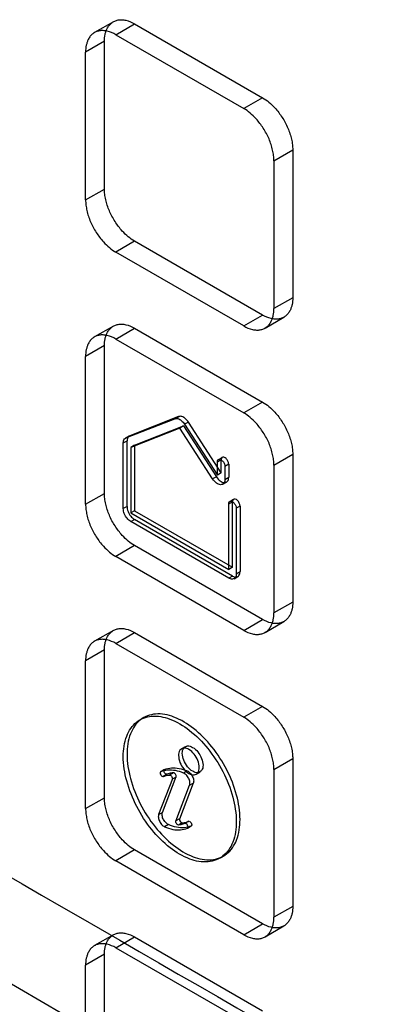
# Model space of a CAD drawing. Header units: millimetres. Extents: x 60 to 337, y 43 to 512.
# Tile 60 of 73: x 145 to 158, y 270 to 307. Entities that reach past the tile are written whole.
import ezdxf

# ---------------------------------------------------------------- set-up
doc = ezdxf.new("R2010")
doc.units = ezdxf.units.MM
doc.header["$LTSCALE"] = 36.045028
doc.layers.get('0').update_dxf_attribs({"linetype": 'CONTINUOUS'})

msp = doc.modelspace()

# ---------------------------------------------------------------- linework, layer by layer
at = {"color": 7, "linetype": 'CONTINUOUS'}
for p, q in [((148.128, 307.153), (147.421, 306.745)), ((148.218, 306.666), (148.925, 307.074)), ((148.925, 307.074), (153.733, 304.298)), ((148.218, 306.666), (153.026, 303.89)), ((147.793, 306.421), (147.086, 306.013)), ((147.793, 300.869), (147.793, 306.421)), ((147.086, 300.461), (147.086, 306.013)), ((153.733, 304.298), (153.026, 303.89)), ((154.157, 301.93), (154.864, 302.338)), ((154.864, 302.338), (154.864, 296.786)), ((154.157, 301.93), (154.157, 296.378)), ((147.086, 300.461), (147.793, 300.869)), ((148.925, 298.909), (148.218, 298.501)), ((153.733, 296.133), (148.925, 298.909)), ((153.026, 295.725), (148.218, 298.501)), ((154.864, 296.786), (154.157, 296.378)), ((153.026, 295.725), (153.733, 296.133)), ((153.823, 295.646), (154.53, 296.054)), ((148.128, 295.722), (147.421, 295.314)), ((148.218, 295.235), (148.925, 295.643)), ((148.925, 295.643), (153.733, 292.867)), ((148.218, 295.235), (153.026, 292.459)), ((147.793, 294.99), (147.086, 294.582)), ((147.793, 289.438), (147.793, 294.99)), ((147.086, 289.029), (147.086, 294.582)), ((153.733, 292.867), (153.026, 292.459)), ((148.599, 291.522), (150.436, 292.241)), ((150.578, 292.323), (148.741, 291.603)), ((150.44, 292.242), (150.581, 292.324)), ((150.622, 291.887), (148.783, 291.167)), ((148.925, 291.249), (150.763, 291.969)), ((150.763, 291.969), (150.622, 291.887)), ((151.854, 289.982), (150.622, 291.887)), ((150.763, 291.969), (151.996, 290.063)), ((150.945, 292.114), (150.804, 292.032)), ((150.804, 292.032), (152.036, 290.127)), ((152.177, 290.208), (150.945, 292.114)), ((148.5, 291.331), (148.642, 291.412)), ((148.584, 291.514), (148.726, 291.596)), ((148.743, 291.604), (148.601, 291.522)), ((148.642, 288.948), (148.642, 291.412)), ((148.5, 288.866), (148.5, 291.331)), ((148.925, 291.249), (148.783, 291.167)), ((148.783, 291.167), (148.783, 288.703)), ((148.925, 291.249), (148.925, 288.784)), ((152.036, 290.617), (152.177, 290.698)), ((152.077, 290.708), (152.219, 290.79)), ((152.177, 290.208), (152.177, 290.698)), ((154.157, 290.499), (154.864, 290.907)), ((154.864, 290.907), (154.864, 285.355)), ((152.036, 290.127), (152.036, 290.617)), ((152.46, 290.535), (152.319, 290.453)), ((152.319, 290.453), (152.319, 289.964)), ((152.46, 290.535), (152.46, 290.045)), ((154.157, 290.499), (154.157, 284.947)), ((151.996, 290.063), (151.854, 289.982)), ((152.177, 290.208), (152.036, 290.127)), ((152.319, 289.964), (152.46, 290.045)), ((181.927, 249.272), (111.892, 289.706)), ((152.236, 289.78), (152.377, 289.862)), ((147.086, 289.029), (147.793, 289.438)), ((152.502, 289.136), (152.643, 289.218)), ((148.642, 288.948), (148.5, 288.866)), ((152.46, 289.044), (152.602, 289.126)), ((152.46, 286.58), (152.46, 289.044)), ((152.602, 286.662), (152.602, 289.126)), ((152.884, 288.963), (152.743, 288.881)), ((152.743, 288.881), (152.743, 286.417)), ((152.884, 288.963), (152.884, 286.498)), ((148.925, 288.784), (148.783, 288.703)), ((148.783, 288.703), (152.46, 286.58)), ((148.783, 288.376), (148.925, 288.458)), ((148.925, 288.784), (152.602, 286.662)), ((152.602, 286.335), (148.925, 288.458)), ((152.46, 286.253), (148.783, 288.376)), ((148.925, 287.478), (148.218, 287.07)), ((153.733, 284.702), (148.925, 287.478)), ((153.026, 284.294), (148.218, 287.07)), ((152.602, 286.662), (152.46, 286.58)), ((152.602, 286.335), (152.46, 286.253)), ((152.66, 286.234), (152.802, 286.315)), ((152.743, 286.417), (152.884, 286.498)), ((154.864, 285.355), (154.157, 284.947)), ((153.026, 284.294), (153.733, 284.702)), ((153.823, 284.215), (154.53, 284.623)), ((148.128, 284.291), (147.421, 283.883)), ((148.218, 283.804), (148.925, 284.212)), ((148.925, 284.212), (153.733, 281.436)), ((148.218, 283.804), (153.026, 281.028)), ((147.793, 283.559), (147.086, 283.151)), ((147.793, 278.007), (147.793, 283.559)), ((147.086, 277.598), (147.086, 283.151)), ((153.733, 281.436), (153.026, 281.028)), ((149.122, 280.931), (149.263, 281.013)), ((150.691, 279.845), (150.832, 279.927)), ((154.157, 279.068), (154.864, 279.476)), ((154.864, 279.476), (154.864, 273.924)), ((150.053, 279.069), (149.907, 278.985)), ((150.143, 278.891), (150.002, 278.809)), ((150.382, 278.943), (150.241, 278.861)), ((150.901, 279.016), (150.76, 278.935)), ((151.241, 278.892), (151.382, 278.974)), ((154.157, 279.068), (154.157, 273.516)), ((150.348, 278.721), (149.829, 277.374)), ((149.971, 277.456), (150.489, 278.802)), ((150.483, 278.785), (150.342, 278.703)), ((150.468, 277.122), (150.99, 278.476)), ((151.131, 278.557), (150.61, 277.204)), ((150.99, 278.476), (151.131, 278.557)), ((147.086, 277.598), (147.793, 278.007)), ((149.829, 277.374), (149.971, 277.456)), ((150.195, 276.999), (150.053, 276.918)), ((150.616, 277.221), (150.475, 277.139)), ((150.717, 277.063), (150.576, 276.982)), ((150.957, 277.122), (150.816, 277.04)), ((150.909, 276.864), (151.054, 276.947)), ((148.925, 276.047), (148.218, 275.639)), ((153.733, 273.271), (148.925, 276.047)), ((153.026, 272.863), (148.218, 275.639)), ((152.122, 275.735), (152.263, 275.817)), ((154.864, 273.924), (154.157, 273.516)), ((153.026, 272.863), (153.733, 273.271)), ((153.823, 272.784), (154.53, 273.192)), ((148.128, 272.86), (147.421, 272.452)), ((148.218, 272.373), (148.925, 272.781)), ((148.925, 272.781), (153.733, 270.005)), ((148.218, 272.373), (153.026, 269.597)), ((147.793, 272.128), (147.086, 271.72)), ((147.793, 266.576), (147.793, 272.128)), ((147.086, 266.167), (147.086, 271.72))]:
    msp.add_line(p, q, dxfattribs=at)
for centre, radius, start, end in [((8245.158, 14300.416), 16196.792, 239.9046651, 240.0964493), ((8231.384, 14292.482), 16196.822, 239.9046652, 240.0964491)]:
    msp.add_arc(centre, radius, start, end, dxfattribs=at)
for points, knots in [([(147.793, 306.421), (147.793, 306.507), (147.805, 306.634), (147.847, 306.792), (147.895, 306.907), (147.964, 307.017), (148.061, 307.115), (148.177, 307.184), (148.309, 307.224), (148.454, 307.231), (148.667, 307.2), (148.824, 307.132), (148.925, 307.074)], [0, 0, 0, 0, 0.15434, 0.225025, 0.291548, 0.37656, 0.456909, 0.53546, 0.615466, 0.700601, 0.792572, 1, 1, 1, 1]), ([(148.218, 306.666), (148.117, 306.724), (147.96, 306.791), (147.747, 306.823), (147.602, 306.816), (147.47, 306.776), (147.354, 306.707), (147.257, 306.609), (147.187, 306.499), (147.14, 306.383), (147.098, 306.226), (147.086, 306.099), (147.086, 306.013)], [0, 0, 0, 0, 0.207428, 0.299399, 0.384534, 0.46454, 0.543091, 0.62344, 0.708452, 0.774975, 0.84566, 1, 1, 1, 1]), ([(153.733, 304.298), (153.816, 304.25), (153.98, 304.133), (154.232, 303.889), (154.478, 303.565), (154.656, 303.231), (154.761, 302.951), (154.819, 302.742), (154.855, 302.538), (154.864, 302.404), (154.864, 302.338)], [0, 0, 0, 0, 0.122801, 0.255597, 0.446544, 0.640161, 0.735699, 0.828336, 0.916811, 1, 1, 1, 1]), ([(154.157, 301.93), (154.157, 301.995), (154.148, 302.13), (154.112, 302.334), (154.054, 302.543), (153.949, 302.823), (153.771, 303.157), (153.525, 303.481), (153.273, 303.724), (153.109, 303.842), (153.026, 303.89)], [0, 0, 0, 0, 0.083189, 0.171664, 0.264301, 0.359839, 0.553456, 0.744403, 0.877199, 1, 1, 1, 1]), ([(148.925, 298.909), (148.841, 298.957), (148.678, 299.074), (148.426, 299.318), (148.18, 299.642), (148.002, 299.976), (147.896, 300.256), (147.838, 300.465), (147.802, 300.669), (147.793, 300.804), (147.793, 300.869)], [0, 0, 0, 0, 0.122801, 0.255597, 0.446544, 0.640161, 0.735699, 0.828336, 0.916811, 1, 1, 1, 1]), ([(147.086, 300.461), (147.086, 300.395), (147.095, 300.261), (147.131, 300.057), (147.189, 299.848), (147.295, 299.567), (147.472, 299.234), (147.718, 298.91), (147.971, 298.666), (148.134, 298.549), (148.218, 298.501)], [0, 0, 0, 0, 0.083189, 0.171664, 0.264301, 0.359839, 0.553456, 0.744403, 0.877199, 1, 1, 1, 1]), ([(154.864, 296.786), (154.864, 296.7), (154.853, 296.573), (154.811, 296.416), (154.763, 296.3), (154.694, 296.19), (154.596, 296.092), (154.481, 296.023), (154.349, 295.983), (154.204, 295.976), (153.99, 296.007), (153.833, 296.075), (153.733, 296.133)], [0, 0, 0, 0, 0.15434, 0.225025, 0.291547, 0.37656, 0.456909, 0.53546, 0.615466, 0.700601, 0.792572, 1, 1, 1, 1]), ([(153.026, 295.725), (153.126, 295.667), (153.283, 295.599), (153.497, 295.568), (153.642, 295.575), (153.774, 295.615), (153.889, 295.684), (153.987, 295.781), (154.056, 295.892), (154.103, 296.007), (154.146, 296.165), (154.157, 296.292), (154.157, 296.378)], [0, 0, 0, 0, 0.207428, 0.299399, 0.384534, 0.46454, 0.543091, 0.62344, 0.708453, 0.774975, 0.84566, 1, 1, 1, 1]), ([(147.793, 294.99), (147.793, 295.076), (147.805, 295.203), (147.847, 295.36), (147.895, 295.476), (147.964, 295.586), (148.061, 295.684), (148.177, 295.753), (148.309, 295.793), (148.454, 295.8), (148.667, 295.769), (148.824, 295.701), (148.925, 295.643)], [0, 0, 0, 0, 0.15434, 0.225025, 0.291548, 0.37656, 0.456909, 0.53546, 0.615466, 0.700601, 0.792572, 1, 1, 1, 1]), ([(148.218, 295.235), (148.117, 295.293), (147.96, 295.36), (147.747, 295.392), (147.602, 295.385), (147.47, 295.345), (147.354, 295.276), (147.257, 295.178), (147.187, 295.067), (147.14, 294.952), (147.098, 294.795), (147.086, 294.668), (147.086, 294.582)], [0, 0, 0, 0, 0.207428, 0.299399, 0.384534, 0.46454, 0.543091, 0.62344, 0.708452, 0.774975, 0.84566, 1, 1, 1, 1]), ([(153.733, 292.867), (153.816, 292.819), (153.98, 292.702), (154.232, 292.458), (154.478, 292.134), (154.656, 291.8), (154.761, 291.52), (154.819, 291.311), (154.855, 291.107), (154.864, 290.973), (154.864, 290.907)], [0, 0, 0, 0, 0.122801, 0.255597, 0.446544, 0.640161, 0.735699, 0.828336, 0.916811, 1, 1, 1, 1]), ([(150.436, 292.241), (150.472, 292.255), (150.566, 292.253), (150.696, 292.171), (150.769, 292.085), (150.804, 292.032)], [0, 0, 0, 0, 0.255778, 0.579551, 1, 1, 1, 1]), ([(150.945, 292.114), (150.913, 292.164), (150.842, 292.247), (150.715, 292.332), (150.616, 292.338), (150.578, 292.323)], [0, 0, 0, 0, 0.394439, 0.723838, 1, 1, 1, 1]), ([(154.157, 290.499), (154.157, 290.564), (154.148, 290.699), (154.112, 290.903), (154.054, 291.112), (153.949, 291.392), (153.771, 291.726), (153.525, 292.05), (153.273, 292.293), (153.109, 292.411), (153.026, 292.459)], [0, 0, 0, 0, 0.083189, 0.171664, 0.264301, 0.359839, 0.553456, 0.744403, 0.877199, 1, 1, 1, 1]), ([(148.5, 291.331), (148.501, 291.359), (148.507, 291.413), (148.54, 291.483), (148.579, 291.513), (148.599, 291.522)], [0, 0, 0, 0, 0.381308, 0.706165, 1, 1, 1, 1]), ([(148.741, 291.603), (148.72, 291.595), (148.682, 291.565), (148.648, 291.495), (148.642, 291.441), (148.642, 291.412)], [0, 0, 0, 0, 0.293835, 0.618692, 1, 1, 1, 1]), ([(152.036, 290.617), (152.036, 290.645), (152.049, 290.708), (152.147, 290.726), (152.23, 290.664), (152.296, 290.573), (152.319, 290.493), (152.319, 290.453)], [0, 0, 0, 0, 0.173002, 0.319176, 0.517263, 0.76273, 1, 1, 1, 1]), ([(152.46, 290.535), (152.46, 290.574), (152.438, 290.654), (152.372, 290.745), (152.29, 290.807), (152.19, 290.79), (152.177, 290.727), (152.177, 290.698)], [0, 0, 0, 0, 0.235268, 0.47978, 0.6787, 0.82589, 1, 1, 1, 1]), ([(152.319, 289.964), (152.319, 289.911), (152.301, 289.803), (152.14, 289.739), (151.979, 289.825), (151.893, 289.921), (151.854, 289.982)], [0, 0, 0, 0, 0.236951, 0.428078, 0.675342, 1, 1, 1, 1]), ([(151.996, 290.063), (152.035, 290.003), (152.12, 289.907), (152.281, 289.821), (152.442, 289.884), (152.46, 289.992), (152.46, 290.045)], [0, 0, 0, 0, 0.324658, 0.571922, 0.763049, 1, 1, 1, 1]), ([(148.925, 287.478), (148.841, 287.526), (148.678, 287.643), (148.426, 287.887), (148.18, 288.211), (148.002, 288.545), (147.896, 288.825), (147.838, 289.034), (147.802, 289.238), (147.793, 289.373), (147.793, 289.438)], [0, 0, 0, 0, 0.122801, 0.255597, 0.446544, 0.640161, 0.735699, 0.828336, 0.916811, 1, 1, 1, 1]), ([(152.884, 288.963), (152.884, 289.002), (152.862, 289.081), (152.796, 289.173), (152.714, 289.235), (152.615, 289.218), (152.602, 289.155), (152.602, 289.126)], [0, 0, 0, 0, 0.235268, 0.47978, 0.6787, 0.82589, 1, 1, 1, 1]), ([(147.086, 289.029), (147.086, 288.964), (147.095, 288.83), (147.131, 288.626), (147.189, 288.417), (147.295, 288.136), (147.472, 287.803), (147.718, 287.479), (147.971, 287.235), (148.134, 287.118), (148.218, 287.07)], [0, 0, 0, 0, 0.083189, 0.171664, 0.264301, 0.359839, 0.553456, 0.744403, 0.877199, 1, 1, 1, 1]), ([(148.783, 288.376), (148.728, 288.408), (148.63, 288.501), (148.532, 288.671), (148.5, 288.803), (148.5, 288.866)], [0, 0, 0, 0, 0.324307, 0.675559, 1, 1, 1, 1]), ([(148.642, 288.948), (148.642, 288.885), (148.673, 288.753), (148.771, 288.583), (148.87, 288.49), (148.925, 288.458)], [0, 0, 0, 0, 0.324309, 0.675561, 1, 1, 1, 1]), ([(152.46, 289.044), (152.46, 289.073), (152.473, 289.135), (152.571, 289.154), (152.654, 289.092), (152.72, 289), (152.743, 288.92), (152.743, 288.881)], [0, 0, 0, 0, 0.173002, 0.319176, 0.517263, 0.76273, 1, 1, 1, 1]), ([(152.743, 286.417), (152.743, 286.368), (152.728, 286.271), (152.594, 286.193), (152.503, 286.229), (152.46, 286.253)], [0, 0, 0, 0, 0.356106, 0.64387, 1, 1, 1, 1]), ([(152.602, 286.335), (152.644, 286.311), (152.735, 286.275), (152.87, 286.353), (152.884, 286.45), (152.884, 286.498)], [0, 0, 0, 0, 0.356018, 0.643782, 1, 1, 1, 1]), ([(154.864, 285.355), (154.864, 285.269), (154.853, 285.142), (154.811, 284.985), (154.763, 284.869), (154.694, 284.759), (154.596, 284.661), (154.481, 284.592), (154.349, 284.552), (154.204, 284.545), (153.99, 284.576), (153.833, 284.644), (153.733, 284.702)], [0, 0, 0, 0, 0.15434, 0.225025, 0.291547, 0.37656, 0.456909, 0.53546, 0.615466, 0.700601, 0.792572, 1, 1, 1, 1]), ([(153.026, 284.294), (153.126, 284.236), (153.283, 284.168), (153.497, 284.136), (153.642, 284.144), (153.774, 284.184), (153.889, 284.253), (153.987, 284.35), (154.056, 284.461), (154.103, 284.576), (154.146, 284.734), (154.157, 284.861), (154.157, 284.947)], [0, 0, 0, 0, 0.207428, 0.299399, 0.384534, 0.46454, 0.543091, 0.62344, 0.708453, 0.774975, 0.84566, 1, 1, 1, 1]), ([(147.793, 283.559), (147.793, 283.645), (147.805, 283.772), (147.847, 283.929), (147.895, 284.045), (147.964, 284.155), (148.061, 284.253), (148.177, 284.322), (148.309, 284.362), (148.454, 284.369), (148.667, 284.338), (148.824, 284.27), (148.925, 284.212)], [0, 0, 0, 0, 0.15434, 0.225025, 0.291548, 0.37656, 0.456909, 0.53546, 0.615466, 0.700601, 0.792572, 1, 1, 1, 1]), ([(148.218, 283.804), (148.117, 283.862), (147.96, 283.929), (147.747, 283.961), (147.602, 283.953), (147.47, 283.914), (147.354, 283.844), (147.257, 283.747), (147.187, 283.636), (147.14, 283.521), (147.098, 283.363), (147.086, 283.237), (147.086, 283.151)], [0, 0, 0, 0, 0.207428, 0.299399, 0.384534, 0.46454, 0.543091, 0.62344, 0.708452, 0.774975, 0.84566, 1, 1, 1, 1]), ([(153.733, 281.436), (153.816, 281.388), (153.98, 281.271), (154.232, 281.027), (154.478, 280.703), (154.656, 280.369), (154.761, 280.089), (154.819, 279.88), (154.855, 279.676), (154.864, 279.542), (154.864, 279.476)], [0, 0, 0, 0, 0.122801, 0.255597, 0.446544, 0.640161, 0.735699, 0.828336, 0.916811, 1, 1, 1, 1]), ([(148.5, 279.558), (148.5, 279.817), (148.561, 280.296), (148.944, 280.892), (149.587, 281.132), (150.312, 280.984), (151.038, 280.543), (151.713, 279.859), (152.267, 279.004), (152.639, 278.072), (152.743, 277.419), (152.743, 277.109)], [0, 0, 0, 0, 0.103304, 0.188221, 0.267734, 0.360433, 0.473055, 0.602504, 0.739886, 0.876489, 1, 1, 1, 1]), ([(152.884, 277.19), (152.884, 277.499), (152.782, 278.147), (152.415, 279.072), (151.867, 279.925), (151.196, 280.611), (150.47, 281.059), (149.743, 281.215), (149.092, 280.981), (148.703, 280.382), (148.642, 279.9), (148.642, 279.64)], [0, 0, 0, 0, 0.12288, 0.258, 0.394373, 0.524116, 0.637201, 0.730341, 0.810575, 0.896244, 1, 1, 1, 1]), ([(154.157, 279.068), (154.157, 279.133), (154.148, 279.268), (154.112, 279.472), (154.054, 279.681), (153.949, 279.961), (153.771, 280.295), (153.525, 280.619), (153.273, 280.862), (153.109, 280.98), (153.026, 281.028)], [0, 0, 0, 0, 0.083189, 0.171664, 0.264301, 0.359839, 0.553456, 0.744403, 0.877199, 1, 1, 1, 1]), ([(150.718, 279.675), (150.718, 279.742), (150.738, 279.876), (150.924, 279.981), (151.134, 279.901), (151.315, 279.731), (151.453, 279.496), (151.496, 279.314), (151.496, 279.226)], [0, 0, 0, 0, 0.147786, 0.26625, 0.412233, 0.600618, 0.807644, 1, 1, 1, 1]), ([(148.642, 279.64), (148.642, 279.331), (148.745, 278.683), (149.112, 277.758), (149.66, 276.905), (150.33, 276.219), (151.056, 275.771), (151.783, 275.615), (152.434, 275.849), (152.824, 276.447), (152.884, 276.93), (152.884, 277.19)], [0, 0, 0, 0, 0.12288, 0.258, 0.394373, 0.524116, 0.637201, 0.730341, 0.810575, 0.896244, 1, 1, 1, 1]), ([(151.355, 279.144), (151.355, 279.231), (151.312, 279.412), (151.175, 279.647), (150.995, 279.818), (150.785, 279.9), (150.597, 279.796), (150.577, 279.661), (150.577, 279.593)], [0, 0, 0, 0, 0.1912, 0.396397, 0.585358, 0.73196, 0.851505, 1, 1, 1, 1]), ([(150.577, 279.593), (150.577, 279.506), (150.62, 279.325), (150.756, 279.09), (150.937, 278.919), (151.146, 278.837), (151.334, 278.941), (151.355, 279.076), (151.355, 279.144)], [0, 0, 0, 0, 0.1912, 0.396397, 0.585358, 0.73196, 0.851505, 1, 1, 1, 1]), ([(151.496, 279.226), (151.496, 279.158), (151.476, 279.025), (151.291, 278.919), (151.081, 278.999), (150.9, 279.169), (150.762, 279.405), (150.718, 279.587), (150.718, 279.675)], [0, 0, 0, 0, 0.147786, 0.26625, 0.412233, 0.600618, 0.807644, 1, 1, 1, 1]), ([(152.743, 277.109), (152.743, 276.849), (152.683, 276.37), (152.3, 275.775), (151.657, 275.534), (150.932, 275.682), (150.205, 276.124), (149.531, 276.807), (148.976, 277.662), (148.605, 278.595), (148.5, 279.248), (148.5, 279.558)], [0, 0, 0, 0, 0.103304, 0.188221, 0.267734, 0.360433, 0.473055, 0.602504, 0.739886, 0.876489, 1, 1, 1, 1]), ([(149.911, 278.987), (149.906, 278.985), (149.896, 278.978), (149.888, 278.96), (149.886, 278.946), (149.886, 278.939)], [0, 0, 0, 0, 0.293515, 0.618111, 1, 1, 1, 1]), ([(149.886, 278.939), (149.886, 278.916), (149.902, 278.87), (149.943, 278.816), (149.991, 278.805), (150.008, 278.811)], [0, 0, 0, 0, 0.354022, 0.712912, 1, 1, 1, 1]), ([(150.76, 278.935), (150.662, 278.975), (150.468, 279.034), (150.177, 279.056), (149.994, 279.018), (149.911, 278.987)], [0, 0, 0, 0, 0.365707, 0.695774, 1, 1, 1, 1]), ([(150.008, 278.811), (150.031, 278.82), (150.08, 278.836), (150.158, 278.853), (150.213, 278.859), (150.241, 278.861)], [0, 0, 0, 0, 0.307679, 0.649804, 1, 1, 1, 1]), ([(150.027, 279.021), (150.027, 279.028), (150.029, 279.042), (150.038, 279.059), (150.048, 279.067), (150.053, 279.069)], [0, 0, 0, 0, 0.381889, 0.706485, 1, 1, 1, 1]), ([(150.15, 278.893), (150.135, 278.887), (150.09, 278.894), (150.046, 278.946), (150.027, 278.994), (150.027, 279.021)], [0, 0, 0, 0, 0.251847, 0.601094, 1, 1, 1, 1]), ([(150.053, 279.069), (150.135, 279.1), (150.318, 279.138), (150.609, 279.116), (150.803, 279.056), (150.901, 279.016)], [0, 0, 0, 0, 0.304226, 0.634293, 1, 1, 1, 1]), ([(150.382, 278.943), (150.354, 278.941), (150.3, 278.934), (150.222, 278.918), (150.173, 278.902), (150.15, 278.893)], [0, 0, 0, 0, 0.35058, 0.693079, 1, 1, 1, 1]), ([(150.241, 278.861), (150.257, 278.862), (150.294, 278.843), (150.334, 278.793), (150.345, 278.746), (150.348, 278.721)], [0, 0, 0, 0, 0.257288, 0.593537, 1, 1, 1, 1]), ([(150.489, 278.802), (150.487, 278.825), (150.477, 278.87), (150.439, 278.922), (150.4, 278.944), (150.382, 278.943)], [0, 0, 0, 0, 0.369621, 0.70974, 1, 1, 1, 1]), ([(151.003, 278.552), (151.003, 278.602), (150.976, 278.707), (150.894, 278.842), (150.809, 278.915), (150.76, 278.935)], [0, 0, 0, 0, 0.319233, 0.664103, 1, 1, 1, 1]), ([(150.901, 279.016), (150.945, 278.998), (151.027, 278.932), (151.114, 278.799), (151.144, 278.689), (151.144, 278.634)], [0, 0, 0, 0, 0.302061, 0.64597, 1, 1, 1, 1]), ([(150.99, 278.476), (150.993, 278.483), (150.997, 278.499), (151.002, 278.525), (151.003, 278.543), (151.003, 278.552)], [0, 0, 0, 0, 0.31247, 0.646517, 1, 1, 1, 1]), ([(151.144, 278.634), (151.144, 278.625), (151.143, 278.607), (151.139, 278.581), (151.134, 278.565), (151.131, 278.557)], [0, 0, 0, 0, 0.353454, 0.687516, 1, 1, 1, 1]), ([(148.925, 276.047), (148.841, 276.095), (148.678, 276.212), (148.426, 276.456), (148.18, 276.78), (148.002, 277.114), (147.896, 277.394), (147.838, 277.603), (147.802, 277.807), (147.793, 277.942), (147.793, 278.007)], [0, 0, 0, 0, 0.122801, 0.255597, 0.446544, 0.640161, 0.735699, 0.828336, 0.916811, 1, 1, 1, 1]), ([(147.086, 277.598), (147.086, 277.533), (147.095, 277.399), (147.131, 277.195), (147.189, 276.986), (147.295, 276.705), (147.472, 276.372), (147.718, 276.048), (147.971, 275.804), (148.134, 275.687), (148.218, 275.639)], [0, 0, 0, 0, 0.083189, 0.171664, 0.264301, 0.359839, 0.553456, 0.744403, 0.877199, 1, 1, 1, 1]), ([(149.829, 277.374), (149.826, 277.367), (149.822, 277.351), (149.817, 277.325), (149.817, 277.307), (149.817, 277.298)], [0, 0, 0, 0, 0.31197, 0.645482, 1, 1, 1, 1]), ([(149.958, 277.379), (149.958, 277.389), (149.959, 277.407), (149.963, 277.432), (149.968, 277.448), (149.971, 277.456)], [0, 0, 0, 0, 0.354511, 0.688027, 1, 1, 1, 1]), ([(150.195, 276.999), (150.152, 277.019), (150.071, 277.085), (149.987, 277.217), (149.958, 277.325), (149.958, 277.379)], [0, 0, 0, 0, 0.30463, 0.648078, 1, 1, 1, 1]), ([(149.817, 277.298), (149.817, 277.247), (149.844, 277.141), (149.926, 277.007), (150.009, 276.938), (150.053, 276.918)], [0, 0, 0, 0, 0.329883, 0.683863, 1, 1, 1, 1]), ([(151.051, 276.945), (150.969, 276.91), (150.785, 276.867), (150.49, 276.89), (150.294, 276.956), (150.195, 276.999)], [0, 0, 0, 0, 0.301738, 0.631145, 1, 1, 1, 1]), ([(150.576, 276.982), (150.56, 276.981), (150.523, 276.999), (150.483, 277.049), (150.471, 277.096), (150.468, 277.122)], [0, 0, 0, 0, 0.256718, 0.592868, 1, 1, 1, 1]), ([(150.811, 277.039), (150.788, 277.028), (150.738, 277.01), (150.659, 276.991), (150.604, 276.984), (150.576, 276.982)], [0, 0, 0, 0, 0.313839, 0.65266, 1, 1, 1, 1]), ([(150.61, 277.204), (150.612, 277.181), (150.622, 277.135), (150.66, 277.084), (150.699, 277.062), (150.717, 277.063)], [0, 0, 0, 0, 0.370219, 0.710308, 1, 1, 1, 1]), ([(150.717, 277.063), (150.746, 277.066), (150.801, 277.073), (150.88, 277.092), (150.929, 277.11), (150.953, 277.12)], [0, 0, 0, 0, 0.347538, 0.686552, 1, 1, 1, 1]), ([(150.933, 276.911), (150.933, 276.934), (150.917, 276.98), (150.877, 277.033), (150.829, 277.046), (150.811, 277.039)], [0, 0, 0, 0, 0.35481, 0.71513, 1, 1, 1, 1]), ([(150.953, 277.12), (150.968, 277.127), (151.012, 277.119), (151.056, 277.067), (151.075, 277.019), (151.075, 276.993)], [0, 0, 0, 0, 0.249019, 0.599859, 1, 1, 1, 1]), ([(151.075, 276.993), (151.075, 276.985), (151.073, 276.972), (151.065, 276.955), (151.056, 276.947), (151.051, 276.945)], [0, 0, 0, 0, 0.379776, 0.706095, 1, 1, 1, 1]), ([(150.053, 276.918), (150.152, 276.874), (150.348, 276.809), (150.644, 276.785), (150.828, 276.828), (150.909, 276.864)], [0, 0, 0, 0, 0.368855, 0.698262, 1, 1, 1, 1]), ([(150.909, 276.864), (150.914, 276.866), (150.924, 276.873), (150.932, 276.891), (150.933, 276.904), (150.933, 276.911)], [0, 0, 0, 0, 0.29388, 0.620171, 1, 1, 1, 1]), ([(154.864, 273.924), (154.864, 273.838), (154.853, 273.711), (154.811, 273.554), (154.763, 273.438), (154.694, 273.328), (154.596, 273.23), (154.481, 273.161), (154.349, 273.121), (154.204, 273.114), (153.99, 273.145), (153.833, 273.213), (153.733, 273.271)], [0, 0, 0, 0, 0.15434, 0.225025, 0.291547, 0.37656, 0.456909, 0.53546, 0.615466, 0.700601, 0.792572, 1, 1, 1, 1]), ([(153.026, 272.863), (153.126, 272.805), (153.283, 272.737), (153.497, 272.705), (153.642, 272.713), (153.774, 272.753), (153.889, 272.822), (153.987, 272.919), (154.056, 273.03), (154.103, 273.145), (154.146, 273.303), (154.157, 273.43), (154.157, 273.516)], [0, 0, 0, 0, 0.207428, 0.299399, 0.384534, 0.46454, 0.543091, 0.62344, 0.708453, 0.774975, 0.84566, 1, 1, 1, 1]), ([(147.793, 272.128), (147.793, 272.214), (147.805, 272.341), (147.847, 272.498), (147.895, 272.614), (147.964, 272.724), (148.061, 272.822), (148.177, 272.891), (148.309, 272.931), (148.454, 272.938), (148.667, 272.907), (148.824, 272.839), (148.925, 272.781)], [0, 0, 0, 0, 0.15434, 0.225025, 0.291548, 0.37656, 0.456909, 0.53546, 0.615466, 0.700601, 0.792572, 1, 1, 1, 1]), ([(148.218, 272.373), (148.117, 272.431), (147.96, 272.498), (147.747, 272.53), (147.602, 272.522), (147.47, 272.483), (147.354, 272.413), (147.257, 272.316), (147.187, 272.205), (147.14, 272.09), (147.098, 271.932), (147.086, 271.806), (147.086, 271.72)], [0, 0, 0, 0, 0.207428, 0.299399, 0.384534, 0.46454, 0.543091, 0.62344, 0.708452, 0.774975, 0.84566, 1, 1, 1, 1])]:
    msp.add_open_spline(points, degree=3, knots=knots, dxfattribs=at)

doc.saveas('drawing.dxf')
